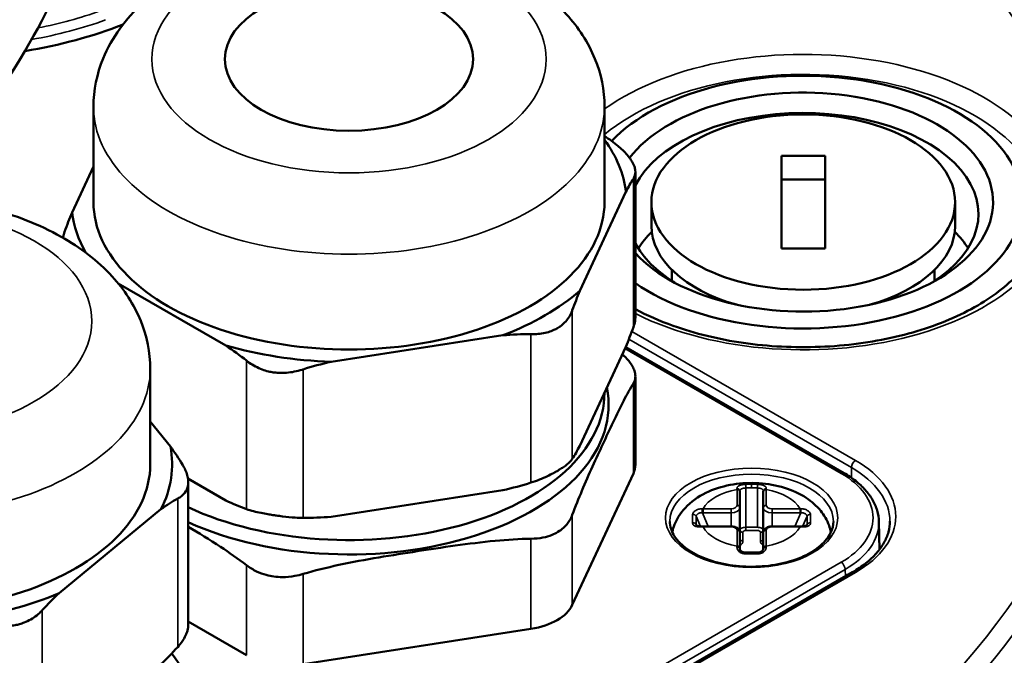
# Model space of a CAD drawing. Header units: millimetres. Extents: x 38 to 2514, y 38 to 1622.
# Tile 113 of 256: x 469 to 503, y 1389 to 1411. Entities that reach past the tile are written whole.
import ezdxf

# ---------------------------------------------------------------- set-up
doc = ezdxf.new("R2010")
doc.units = ezdxf.units.MM
doc.header["$LTSCALE"] = 7.692308
doc.layers.add('Visible (ISO)', color=7, linetype='Continuous', lineweight=50)
doc.layers.add('Visible Narrow (ISO)', color=7, linetype='Continuous', lineweight=35)

msp = doc.modelspace()

# ---------------------------------------------------------------- linework, layer by layer
at = {"layer": 'Visible (ISO)'}
for p, q in [((471.679, 1404.7073), (471.679, 1407.9733)), ((489.179, 1404.7073), (489.179, 1407.9733)), ((495.2354, 1403.1196), (495.2354, 1406.295)), ((495.2354, 1406.295), (496.7354, 1406.295)), ((496.7354, 1406.295), (496.7354, 1403.1196)), ((471.679, 1405.93), (470.9485, 1404.356)), ((490.2365, 1405.7349), (490.2365, 1400.788)), ((495.2354, 1405.4785), (496.7354, 1405.4785)), ((488.3352, 1401.6663), (489.9095, 1405.0585)), ((490.7854, 1404.7073), (490.7854, 1403.8908)), ((501.1854, 1404.7073), (501.1854, 1403.8908)), ((496.7354, 1403.1196), (495.2354, 1403.1196)), ((491.4854, 1402.3863), (491.4854, 1402.0077)), ((500.4854, 1402.3863), (500.4854, 1402.0077)), ((472.5239, 1401.9228), (476.2156, 1399.7914)), ((479.8206, 1399.2337), (485.6961, 1400.1426)), ((488.3352, 1396.3591), (489.9095, 1399.7513)), ((497.3819, 1395.4228), (489.9043, 1399.7401)), ((473.6227, 1395.7258), (473.6227, 1398.9918)), ((490.2365, 1398.7363), (490.2365, 1395.7089)), ((489.179, 1398.1773), (489.179, 1398.1753)), ((474.3148, 1396.3304), (473.6227, 1397.1873)), ((488.0763, 1390.9024), (490.1684, 1395.41)), ((474.9158, 1395.2347), (476.2156, 1394.4842)), ((474.9248, 1395.1144), (474.9248, 1390.2166)), ((479.8206, 1393.9265), (485.6961, 1394.8354)), ((493.8176, 1394.8032), (493.8176, 1394.7753)), ((493.8176, 1394.2343), (493.8176, 1394.7753)), ((494.6176, 1394.7753), (494.6176, 1394.8032)), ((494.6176, 1394.7753), (494.6176, 1394.2343)), ((470.5006, 1391.307), (473.9895, 1394.1838)), ((493.8176, 1393.3798), (493.8176, 1394.2343)), ((494.6176, 1393.3798), (494.6176, 1394.2343)), ((498.5752, 1393.7563), (498.5956, 1392.8015)), ((493.5176, 1393.5953), (492.553, 1393.5953)), ((493.8176, 1392.8388), (493.8176, 1393.3798)), ((494.6176, 1393.3798), (494.6176, 1392.8388)), ((495.8822, 1393.5953), (494.9176, 1393.5953)), ((493.8176, 1392.8388), (493.8176, 1392.8088)), ((494.6176, 1392.8088), (494.6176, 1392.8388)), ((497.6762, 1392.0277), (469.1813, 1375.5762)), ((474.9248, 1390.3304), (476.9228, 1389.1769)), ((478.8546, 1388.8781), (486.6621, 1390.0859))]:
    msp.add_line(p, q, dxfattribs=at)
for centre, major_axis, ratio, start_param, end_param in [((459.9229, 1400.2165), (48, 0), 0.5773503, 3.9974823, 7.3567935), ((466.2869, 1416.1382), (11.25, 0), 0.5773503, 4.9864585, 5.318317), ((495.9854, 1404.7073), (7.5, 0), 0.5773503, 3.8389917, 8.9199984), ((495.9854, 1404.7073), (6.5, 0), 0.5773503, 3.6270952, 9.0091969), ((495.9854, 1404.299), (-6, 0), 0.5773503, 2.3970385, 5.9928361), ((459.9229, 1399.8083), (47.5, 0), 0.5773503, 5.5030365, 6.5723594), ((480.429, 1404.7073), (9.5, 0), 0.5773503, 0.0640836, 0.4000215), ((480.429, 1404.7073), (-8.75, 0), 0.5773503, 0, 3.1415927), ((480.429, 1404.7073), (-9.5, 0), 0.5773503, 0.0640836, 0.3218), ((495.9854, 1403.8908), (-5.2, 0), 0.5773503, 0, 1.1155701), ((495.9854, 1403.8908), (5.2, 0), 0.5773503, 5.1676152, 6.2831853), ((495.9854, 1401.9486), (-6, 0), 0.5773503, 5.7569395, 5.9370598), ((495.9854, 1401.9486), (6, 0), 0.5773503, 0.3461255, 0.5262458), ((495.9854, 1404.299), (-6, 0), 0.5773503, 0.2903493, 0.7445541), ((480.429, 1404.7073), (9.5, 0), 0.5773503, 5.3000713, 5.695503), ((480.429, 1404.7073), (-9.5, 0), 0.5773503, 1.1112811, 1.5067128), ((480.429, 1397.767), (8.8923, 0), 0.5773503, 4.0449393, 6.3983486), ((480.429, 1398.1753), (8.75, 0), 0.5773503, 4.0320561, 6.2831853), ((464.8727, 1395.7258), (9.5, 0), 0.5773503, 5.998203, 6.3936347), ((464.8727, 1395.7258), (-8.75, 0), 0.5773503, 0, 3.1415927), ((488.2365, 1395.7089), (2, 0), 0.5773503, 6.0213859, 6.2831853), ((493.7176, 1392.8088), (0.1, 0), 0.7857869, 6.283185, 6.2833709), ((494.7176, 1392.8088), (-0.1, 0), 0.7857896, 6.2829958, 6.2831783), ((464.8727, 1395.7258), (9.5, 0), 0.5773503, 4.9510055, 5.3464371), ((486.1445, 1391.2012), (2, 0), 0.5773503, 4.9741884, 6.0213859)]:
    msp.add_ellipse(centre, major_axis=major_axis, ratio=ratio, start_param=start_param, end_param=end_param, dxfattribs=at)
for centre, major_axis in [((480.429, 1409.6063), (4.25, 0)), ((495.9854, 1404.7073), (-5.2, 0))]:
    msp.add_ellipse(centre, major_axis=major_axis, ratio=0.5773503, dxfattribs=at)
for points, knots in [([(507.0023, 1401.036), (506.9279, 1403.9357), (506.0584, 1406.8243), (502.8199, 1412.3151), (500.4305, 1414.9133), (494.3605, 1419.5571), (490.6669, 1421.5967), (482.3648, 1424.8953), (477.7571, 1426.1533), (472.1335, 1427.0905), (471.3359, 1427.2104), (470.5335, 1427.318)], [4.7272013, 4.7272013, 4.7272013, 4.7272013, 5.040597, 5.040597, 5.3588652, 5.3588652, 5.6804358, 5.6804358, 6.0021569, 6.0021569, 6.0548641, 6.0548641, 6.0548641, 6.0548641]), ([(472.5413, 1420.6534), (472.5413, 1419.0813), (472.2943, 1417.4066), (471.3886, 1414.125), (470.7276, 1412.4763), (469.1717, 1409.5222), (468.2889, 1408.1669), (467.3172, 1406.9391)], [0, 0, 0, 0, 0.5396254, 0.5396254, 1.0668543, 1.0668543, 1.5424176, 1.5424176, 1.5424176, 1.5424176]), ([(489.179, 1407.9733), (489.179, 1408.5396), (489.0622, 1409.1034), (488.6218, 1410.1855), (488.2832, 1410.6939), (487.3818, 1411.6823), (486.7852, 1412.1328), (485.3751, 1412.9276), (484.5401, 1413.2487), (482.7716, 1413.7008), (481.8376, 1413.8302), (479.9657, 1413.8942), (479.0284, 1413.8308), (477.2161, 1413.5135), (476.3416, 1413.259), (474.7265, 1412.5497), (473.9852, 1412.0937), (472.7873, 1410.9925), (472.3088, 1410.36), (471.797, 1409.109), (471.679, 1408.5424), (471.679, 1407.9733)], [0.7853982, 0.7853982, 0.7853982, 0.7853982, 1.0161944, 1.0161944, 1.2700765, 1.2700765, 1.5828214, 1.5828214, 1.9393523, 1.9393523, 2.2970624, 2.2970624, 2.6506586, 2.6506586, 3.0064475, 3.0064475, 3.3661851, 3.3661851, 3.6950417, 3.6950417, 3.9269908, 3.9269908, 3.9269908, 3.9269908]), ([(490.1684, 1405.5073), (490.1792, 1405.524), (490.1888, 1405.5411), (490.2319, 1405.6313), (490.2439, 1405.7107), (490.2269, 1405.8387), (490.2169, 1405.8797), (490.1918, 1405.9529), (490.1788, 1405.9842), (490.1475, 1406.0499), (490.1288, 1406.0842), (490.0754, 1406.1722), (490.0374, 1406.2264), (489.9068, 1406.3907), (489.7988, 1406.5008), (489.6661, 1406.6102), (489.6584, 1406.6165), (489.6507, 1406.6227)], [1.00033037, 1.00033037, 1.00033037, 1.00033037, 1.01236347, 1.01236347, 1.0626597, 1.0626597, 1.08515376, 1.08515376, 1.10131667, 1.10131667, 1.11834789, 1.11834789, 1.14438841, 1.14438841, 1.19682824, 1.19682824, 1.20001435, 1.20001435, 1.20001435, 1.20001435]), ([(473.6227, 1398.9918), (473.6227, 1399.5581), (473.5059, 1400.1219), (473.0654, 1401.2041), (472.7268, 1401.7124), (471.8254, 1402.7008), (471.2289, 1403.1513), (469.8187, 1403.9461), (468.9837, 1404.2672), (467.2152, 1404.7193), (466.2813, 1404.8488), (464.4094, 1404.9127), (463.4721, 1404.8494), (461.6597, 1404.532), (460.7852, 1404.2775), (459.1702, 1403.5683), (458.4289, 1403.1122), (457.231, 1402.0111), (456.7525, 1401.3786), (456.2407, 1400.1275), (456.1227, 1399.5609), (456.1227, 1398.9918)], [4.2760567, 4.2760567, 4.2760567, 4.2760567, 4.5068529, 4.5068529, 4.760735, 4.760735, 5.0734799, 5.0734799, 5.4300108, 5.4300108, 5.7877209, 5.7877209, 6.1413171, 6.1413171, 6.497106, 6.497106, 6.8568436, 6.8568436, 7.1857002, 7.1857002, 7.4176493, 7.4176493, 7.4176493, 7.4176493]), ([(490.2365, 1401.0403), (490.6322, 1400.8268), (491.0679, 1400.6341), (492.272, 1400.2032), (493.0869, 1400.0041), (494.7926, 1399.7588), (495.6835, 1399.7134), (497.4463, 1399.7831), (498.318, 1399.8984), (499.9481, 1400.2755), (500.7066, 1400.537), (502.0307, 1401.1718), (502.5968, 1401.5444), (503.4903, 1402.3531), (503.8151, 1402.7882), (504.1631, 1403.5568), (504.2415, 1403.8896), (504.2521, 1404.2213)], [2.3900878, 2.3900878, 2.3900878, 2.3900878, 2.5867074, 2.5867074, 2.8975046, 2.8975046, 3.2099314, 3.2099314, 3.522757, 3.522757, 3.8345805, 3.8345805, 4.1445949, 4.1445949, 4.4566892, 4.4566892, 4.6938717, 4.6938717, 4.6938717, 4.6938717]), ([(470.6897, 1403.6894), (470.6788, 1403.6593), (470.6692, 1403.629), (470.6504, 1403.5608), (470.642, 1403.5229), (470.6357, 1403.4852)], [1.00033037, 1.00033037, 1.00033037, 1.00033037, 1.01236347, 1.01236347, 1.027516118, 1.027516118, 1.027516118, 1.027516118]), ([(486.6621, 1400.1832), (486.7027, 1400.1827), (486.743, 1400.1831), (486.9495, 1400.1902), (487.1088, 1400.2125), (487.3226, 1400.2748), (487.386, 1400.2981), (487.4898, 1400.3451), (487.5315, 1400.3668), (487.6136, 1400.4155), (487.6537, 1400.4427), (487.7496, 1400.5165), (487.8024, 1400.5658), (487.9454, 1400.7259), (488.0182, 1400.8478), (488.0706, 1400.984), (488.0735, 1400.9918), (488.0763, 1400.9997)], [1.00033037, 1.00033037, 1.00033037, 1.00033037, 1.01236347, 1.01236347, 1.0626597, 1.0626597, 1.08515376, 1.08515376, 1.10131667, 1.10131667, 1.11834789, 1.11834789, 1.14438841, 1.14438841, 1.19682824, 1.19682824, 1.20001435, 1.20001435, 1.20001435, 1.20001435]), ([(490.2365, 1400.788), (490.2365, 1400.7401), (490.2328, 1400.6911), (490.2254, 1400.6416), (490.2144, 1400.5676), (490.1952, 1400.4925), (490.1684, 1400.4179)], [2.24581119, 2.24581119, 2.24581119, 2.24581119, 2.26731161, 2.26731161, 2.26731161, 2.299435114, 2.299435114, 2.299435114, 2.299435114]), ([(490.1684, 1398.4964), (490.2063, 1398.5582), (490.2288, 1398.6245), (490.2399, 1398.7559), (490.2335, 1398.8188), (490.2026, 1398.9334), (490.1833, 1398.9836), (490.1312, 1399.0889), (490.0979, 1399.1439), (489.9977, 1399.2844), (489.9229, 1399.37), (489.8209, 1399.4674), (489.8059, 1399.4813), (489.7906, 1399.4951)], [0.46127986, 0.46127986, 0.46127986, 0.46127986, 0.49520886, 0.49520886, 0.52344977, 0.52344977, 0.54432289, 0.54432289, 0.56631457, 0.56631457, 0.60000789, 0.60000789, 0.60564627, 0.60564627, 0.60564627, 0.60564627]), ([(476.9228, 1399.2742), (476.9525, 1399.2503), (476.9831, 1399.2271), (477.1467, 1399.1108), (477.294, 1399.031), (477.5247, 1398.945), (477.5981, 1398.9227), (477.7271, 1398.8921), (477.7817, 1398.8817), (477.8952, 1398.8653), (477.9539, 1398.8595), (478.1033, 1398.8516), (478.1941, 1398.853), (478.4675, 1398.8743), (478.6484, 1398.9116), (478.8335, 1398.9687), (478.8441, 1398.972), (478.8546, 1398.9754)], [1.00033037, 1.00033037, 1.00033037, 1.00033037, 1.01236347, 1.01236347, 1.0626597, 1.0626597, 1.08515376, 1.08515376, 1.10131667, 1.10131667, 1.11834789, 1.11834789, 1.14438841, 1.14438841, 1.19682824, 1.19682824, 1.20001435, 1.20001435, 1.20001435, 1.20001435]), ([(490.1684, 1398.4964), (490.0611, 1398.3222), (489.9507, 1398.1207), (489.5953, 1397.4329), (489.3477, 1396.9013), (489.1224, 1396.4157), (488.897, 1395.9302), (488.6494, 1395.3947), (488.2941, 1394.5512), (488.1836, 1394.2766), (488.0763, 1393.9888)], [-0.38026483, -0.38026483, -0.38026483, -0.38026483, -0.26120469, -0.26120469, 0, 0, 0, 0.26120469, 0.26120469, 0.38026483, 0.38026483, 0.38026483, 0.38026483]), ([(474.5631, 1394.5479), (474.5872, 1394.561), (474.6102, 1394.5747), (474.7238, 1394.649), (474.7956, 1394.7199), (474.8674, 1394.8423), (474.8851, 1394.8825), (474.9074, 1394.956), (474.9143, 1394.988), (474.9234, 1395.0559), (474.9254, 1395.0919), (474.9236, 1395.1855), (474.9163, 1395.2443), (474.8758, 1395.426), (474.8244, 1395.5524), (474.7466, 1395.6832), (474.742, 1395.6907), (474.7374, 1395.6982)], [1.00033037, 1.00033037, 1.00033037, 1.00033037, 1.01236347, 1.01236347, 1.0626597, 1.0626597, 1.08515376, 1.08515376, 1.10131667, 1.10131667, 1.11834789, 1.11834789, 1.14438841, 1.14438841, 1.19682824, 1.19682824, 1.20001435, 1.20001435, 1.20001435, 1.20001435]), ([(488.0763, 1395.9103), (488.0532, 1395.8747), (488.0243, 1395.8395), (487.9896, 1395.804), (487.9332, 1395.7462), (487.8619, 1395.6883), (487.7766, 1395.6289), (487.7345, 1395.5996), (487.6893, 1395.5702), (487.641, 1395.5405), (487.6144, 1395.5243), (487.587, 1395.508), (487.5587, 1395.4916), (487.5171, 1395.4676), (487.4738, 1395.4436), (487.4288, 1395.4197), (487.3633, 1395.3849), (487.2947, 1395.3504), (487.2233, 1395.3167), (487.1377, 1395.2763), (487.0486, 1395.2372), (486.9566, 1395.2003), (486.861, 1395.1619), (486.7625, 1395.1259), (486.6621, 1395.0938)], [2.08772995, 2.08772995, 2.08772995, 2.08772995, 2.11490942, 2.11490942, 2.11490942, 2.15920305, 2.15920305, 2.15920305, 2.18106168, 2.18106168, 2.18106168, 2.1930663, 2.1930663, 2.1930663, 2.21072533, 2.21072533, 2.21072533, 2.23645853, 2.23645853, 2.23645853, 2.26731161, 2.26731161, 2.26731161, 2.29943511, 2.29943511, 2.29943511, 2.29943511]), ([(498.5752, 1393.7563), (498.5724, 1393.8852), (498.5523, 1394.0139), (498.4789, 1394.2654), (498.4256, 1394.3883), (498.2891, 1394.6249), (498.2059, 1394.7386), (498.0127, 1394.9548), (497.9028, 1395.0574), (497.6593, 1395.2499), (497.5257, 1395.3398), (497.3819, 1395.4228)], [0.79774107, 0.79774107, 0.79774107, 0.79774107, 0.95235212, 0.95235212, 1.10696317, 1.10696317, 1.26157422, 1.26157422, 1.41618528, 1.41618528, 1.57079633, 1.57079633, 1.57079633, 1.57079633]), ([(496.9343, 1393.3957), (496.918, 1393.4744), (496.8958, 1393.5512), (496.8, 1393.8129), (496.6999, 1393.9806), (496.4386, 1394.3052), (496.2689, 1394.4508), (495.8569, 1394.7233), (495.6061, 1394.8353), (495.0627, 1395.0042), (494.7677, 1395.0559), (494.1755, 1395.0931), (493.8784, 1395.0793), (493.2977, 1394.9859), (493.0143, 1394.9063), (492.4816, 1394.6705), (492.2307, 1394.5148), (491.8351, 1394.1287), (491.6787, 1393.9138), (491.5461, 1393.5739), (491.5197, 1393.4861), (491.5009, 1393.3957)], [1.6900738, 1.6900738, 1.6900738, 1.6900738, 1.7791217, 1.7791217, 2.0058305, 2.0058305, 2.2885553, 2.2885553, 2.6477125, 2.6477125, 3.0332378, 3.0332378, 3.4133996, 3.4133996, 3.7957584, 3.7957584, 4.1781175, 4.1781175, 4.4908427, 4.4908427, 4.5931115, 4.5931115, 4.5931115, 4.5931115]), ([(478.8546, 1393.8859), (478.7683, 1393.8869), (478.6803, 1393.8906), (478.5913, 1393.8964), (478.4461, 1393.9058), (478.2989, 1393.9206), (478.152, 1393.9387), (478.0795, 1393.9476), (478.0075, 1393.9573), (477.9361, 1393.9675), (477.897, 1393.9732), (477.858, 1393.979), (477.8194, 1393.985), (477.7625, 1393.9937), (477.7065, 1394.0029), (477.6514, 1394.0123), (477.5712, 1394.0261), (477.4932, 1394.0405), (477.4179, 1394.0557), (477.3277, 1394.0739), (477.2416, 1394.0932), (477.1603, 1394.114), (477.0756, 1394.1357), (476.9962, 1394.159), (476.9228, 1394.1848)], [2.08772995, 2.08772995, 2.08772995, 2.08772995, 2.11490942, 2.11490942, 2.11490942, 2.15920305, 2.15920305, 2.15920305, 2.18106168, 2.18106168, 2.18106168, 2.1930663, 2.1930663, 2.1930663, 2.21072533, 2.21072533, 2.21072533, 2.23645853, 2.23645853, 2.23645853, 2.26731161, 2.26731161, 2.26731161, 2.29943511, 2.29943511, 2.29943511, 2.29943511]), ([(488.0763, 1393.9888), (488.0521, 1393.9237), (488.0214, 1393.8603), (487.9273, 1393.7059), (487.8556, 1393.6193), (487.7142, 1393.4925), (487.6527, 1393.4469), (487.5227, 1393.3676), (487.4549, 1393.3336), (487.2859, 1393.265), (487.1821, 1393.2346), (486.9416, 1393.1871), (486.8039, 1393.1742), (486.6621, 1393.1723)], [-0.62188043, -0.62188043, -0.62188043, -0.62188043, -0.60000789, -0.60000789, -0.56631457, -0.56631457, -0.54432289, -0.54432289, -0.52344977, -0.52344977, -0.49520886, -0.49520886, -0.46127986, -0.46127986, -0.46127986, -0.46127986]), ([(491.4176, 1393.7662), (491.4176, 1393.5933), (491.4711, 1393.4191), (491.6817, 1393.0955), (491.8287, 1392.9465), (492.1985, 1392.6844), (492.4176, 1392.5704), (492.9104, 1392.3857), (493.184, 1392.3151), (493.7585, 1392.2253), (494.0595, 1392.2066), (494.657, 1392.2235), (494.9535, 1392.2593), (495.5101, 1392.3813), (495.7703, 1392.4673), (496.227, 1392.6786), (496.4237, 1392.8036), (496.7367, 1393.077), (496.8523, 1393.2251), (496.9871, 1393.5047), (497.0176, 1393.6356), (497.0176, 1393.7662)], [3.9269908, 3.9269908, 3.9269908, 3.9269908, 4.2864179, 4.2864179, 4.6106936, 4.6106936, 4.9219496, 4.9219496, 5.2336538, 5.2336538, 5.5468494, 5.5468494, 5.8604785, 5.8604785, 6.173288, 6.173288, 6.484494, 6.484494, 6.7971829, 6.7971829, 7.0685835, 7.0685835, 7.0685835, 7.0685835]), ([(492.3252, 1393.6376), (492.3254, 1393.6371), (492.3259, 1393.6359), (492.3307, 1393.631), (492.335, 1393.6275), (492.3494, 1393.6193), (492.3601, 1393.6147), (492.3848, 1393.6072), (492.3987, 1393.604), (492.4305, 1393.5989), (492.4489, 1393.5971), (492.4874, 1393.5949), (492.5079, 1393.5947), (492.5282, 1393.595)], [0, 0, 0, 0, 0.005442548, 0.005442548, 0.010667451, 0.010667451, 0.016316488, 0.016316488, 0.02152181, 0.02152181, 0.02737048, 0.02737048, 0.033472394, 0.033472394, 0.033472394, 0.033472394]), ([(495.907, 1393.595), (495.9352, 1393.5945), (495.9639, 1393.5952), (496.014, 1393.5999), (496.0366, 1393.6037), (496.0698, 1393.6127), (496.0824, 1393.6177), (496.0986, 1393.6264), (496.1035, 1393.6301), (496.1092, 1393.6357), (496.1098, 1393.637), (496.11, 1393.6376)], [0, 0, 0, 0, 0.008467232, 0.008467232, 0.016079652, 0.016079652, 0.022240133, 0.022240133, 0.027501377, 0.027501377, 0.033418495, 0.033418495, 0.033418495, 0.033418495]), ([(497.6762, 1392.0277), (497.8424, 1392.1237), (497.9945, 1392.2266), (498.267, 1392.4432), (498.3874, 1392.5567), (498.5938, 1392.7907), (498.6799, 1392.911), (498.8171, 1393.1547), (498.8682, 1393.2781), (498.936, 1393.5254), (498.9528, 1393.6494), (498.9528, 1393.7733)], [3.92699082, 3.92699082, 3.92699082, 3.92699082, 4.08407045, 4.08407045, 4.24115008, 4.24115008, 4.39822972, 4.39822972, 4.55530935, 4.55530935, 4.71238898, 4.71238898, 4.71238898, 4.71238898]), ([(476.9228, 1392.2633), (476.6299, 1392.4892), (476.328, 1392.7), (475.6567, 1393.1415), (475.2863, 1393.3692), (474.9248, 1393.5843)], [-0.38026483, -0.38026483, -0.38026483, -0.38026483, -0.26120469, -0.26120469, -0.11728973, -0.11728973, -0.11728973, -0.11728973]), ([(493.8176, 1393.3798), (493.8176, 1393.4002), (493.8137, 1393.4206), (493.7993, 1393.4593), (493.7883, 1393.4774), (493.7594, 1393.5124), (493.7405, 1393.5282), (493.6981, 1393.5554), (493.6742, 1393.5663), (493.6242, 1393.583), (493.598, 1393.5887), (493.5536, 1393.5942), (493.5356, 1393.5953), (493.5176, 1393.5953)], [1.5707963, 1.5707963, 1.5707963, 1.5707963, 1.7830603, 1.7830603, 2.0146641, 2.0146641, 2.3039151, 2.3039151, 2.6180744, 2.6180744, 2.9322336, 2.9322336, 3.1415927, 3.1415927, 3.1415927, 3.1415927]), ([(494.9176, 1393.5953), (494.8906, 1393.5953), (494.8636, 1393.5928), (494.8111, 1393.583), (494.7856, 1393.5756), (494.7372, 1393.5553), (494.7143, 1393.5424), (494.6729, 1393.5095), (494.6542, 1393.4893), (494.629, 1393.4445), (494.6211, 1393.4215), (494.6179, 1393.3915), (494.6176, 1393.3856), (494.6176, 1393.3798)], [3.1415927, 3.1415927, 3.1415927, 3.1415927, 3.4557519, 3.4557519, 3.7699112, 3.7699112, 4.0840704, 4.0840704, 4.3982297, 4.3982297, 4.6517263, 4.6517263, 4.712389, 4.712389, 4.712389, 4.712389]), ([(486.6621, 1393.1723), (486.262, 1393.1672), (485.8497, 1393.1399), (484.5235, 1393.0126), (483.5994, 1392.8716), (482.7584, 1392.7415), (481.9174, 1392.6114), (480.9933, 1392.4665), (479.6671, 1392.1835), (479.2548, 1392.0832), (478.8546, 1391.9645)], [-0.38026483, -0.38026483, -0.38026483, -0.38026483, -0.26120469, -0.26120469, 0, 0, 0, 0.26120469, 0.26120469, 0.38026483, 0.38026483, 0.38026483, 0.38026483]), ([(493.8176, 1392.8088), (493.8176, 1392.806), (493.818, 1392.802), (493.8213, 1392.7919), (493.8238, 1392.7864), (493.8334, 1392.7705), (493.8429, 1392.759), (493.8673, 1392.7384), (493.8818, 1392.7289), (493.9147, 1392.7132), (493.9334, 1392.7067), (493.9731, 1392.6983), (493.9945, 1392.6962), (494.0158, 1392.6966)], [0, 0, 0, 0, 0.00530671, 0.00530671, 0.009702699, 0.009702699, 0.016718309, 0.016718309, 0.023040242, 0.023040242, 0.029313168, 0.029313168, 0.035693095, 0.035693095, 0.035693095, 0.035693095]), ([(494.4194, 1392.6966), (494.4403, 1392.6962), (494.4614, 1392.6982), (494.5004, 1392.7064), (494.5188, 1392.7125), (494.5513, 1392.7277), (494.5657, 1392.7369), (494.5891, 1392.756), (494.5983, 1392.7662), (494.6109, 1392.7846), (494.6145, 1392.7929), (494.6173, 1392.8032), (494.6176, 1392.8065), (494.6176, 1392.8088)], [0, 0, 0, 0, 0.006276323, 0.006276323, 0.012416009, 0.012416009, 0.018598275, 0.018598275, 0.024868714, 0.024868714, 0.031218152, 0.031218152, 0.035696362, 0.035696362, 0.035696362, 0.035696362]), ([(476.9228, 1392.2633), (477.0265, 1392.1834), (477.1419, 1392.1119), (477.3712, 1392.0028), (477.4814, 1391.9619), (477.6813, 1391.9076), (477.7684, 1391.8899), (477.9506, 1391.8652), (478.0453, 1391.8587), (478.2869, 1391.8578), (478.4334, 1391.8716), (478.6717, 1391.9152), (478.7641, 1391.9376), (478.8546, 1391.9645)], [0.46127986, 0.46127986, 0.46127986, 0.46127986, 0.49520886, 0.49520886, 0.52344977, 0.52344977, 0.54432289, 0.54432289, 0.56631457, 0.56631457, 0.60000789, 0.60000789, 0.62188043, 0.62188043, 0.62188043, 0.62188043]), ([(468.1143, 1390.2372), (468.1562, 1390.2283), (468.1982, 1390.2204), (468.4161, 1390.1842), (468.5925, 1390.1724), (468.8423, 1390.1875), (468.9183, 1390.1965), (469.0463, 1390.2199), (469.0989, 1390.232), (469.2046, 1390.2616), (469.2575, 1390.2793), (469.3877, 1390.3302), (469.4628, 1390.3664), (469.6768, 1390.4902), (469.8024, 1390.5919), (469.9144, 1390.7114), (469.9207, 1390.7182), (469.927, 1390.7252)], [1.00033037, 1.00033037, 1.00033037, 1.00033037, 1.01236347, 1.01236347, 1.0626597, 1.0626597, 1.08515376, 1.08515376, 1.10131667, 1.10131667, 1.11834789, 1.11834789, 1.14438841, 1.14438841, 1.19682824, 1.19682824, 1.20001435, 1.20001435, 1.20001435, 1.20001435]), ([(474.9248, 1390.2166), (474.9248, 1390.2067), (474.9246, 1390.1968), (474.9241, 1390.1868), (474.923, 1390.1647), (474.9207, 1390.1421), (474.9172, 1390.1191), (474.9121, 1390.0853), (474.9044, 1390.0506), (474.8941, 1390.0151), (474.8792, 1389.9634), (474.859, 1389.9102), (474.8337, 1389.8562), (474.8034, 1389.7914), (474.7659, 1389.7257), (474.7218, 1389.6602), (474.6758, 1389.592), (474.6227, 1389.5242), (474.5631, 1389.4584)], [2.17560374, 2.17560374, 2.17560374, 2.17560374, 2.18106168, 2.18106168, 2.18106168, 2.1930663, 2.1930663, 2.1930663, 2.21072533, 2.21072533, 2.21072533, 2.23645853, 2.23645853, 2.23645853, 2.26731161, 2.26731161, 2.26731161, 2.29943511, 2.29943511, 2.29943511, 2.29943511])]:
    msp.add_open_spline(points, degree=3, knots=knots, dxfattribs=at)
for points in [[(489.179, 1406.9778), (489.3393, 1406.8646), (489.497, 1406.7467), (489.6507, 1406.6227)], [(490.1684, 1405.5073), (490.0847, 1405.3793), (489.9978, 1405.2262), (489.9095, 1405.0585)], [(470.6897, 1403.6894), (470.7733, 1403.9219), (470.8602, 1404.1431), (470.9485, 1404.356)], [(488.3352, 1401.6663), (488.2469, 1401.4533), (488.16, 1401.2322), (488.0763, 1400.9997)], [(489.9095, 1399.7513), (489.9978, 1399.9642), (490.0847, 1400.1854), (490.1684, 1400.4179)], [(486.6621, 1400.1832), (486.35, 1400.1871), (486.0257, 1400.171), (485.6961, 1400.1426)], [(476.9228, 1399.2742), (476.6943, 1399.4584), (476.4569, 1399.6295), (476.2156, 1399.7914)], [(479.8206, 1399.2337), (479.491, 1399.16), (479.1668, 1399.076), (478.8546, 1398.9754)], [(474.3148, 1396.3304), (474.459, 1396.1292), (474.6009, 1395.9196), (474.7374, 1395.6982)], [(488.0763, 1395.9103), (488.16, 1396.0381), (488.2469, 1396.1914), (488.3352, 1396.3591)], [(485.6961, 1394.8354), (486.0257, 1394.909), (486.35, 1394.9932), (486.6621, 1395.0938)], [(474.5631, 1394.5479), (474.3777, 1394.4473), (474.1852, 1394.3226), (473.9895, 1394.1838)], [(476.2156, 1394.4842), (476.4569, 1394.3675), (476.6943, 1394.2645), (476.9228, 1394.1848)], [(478.8546, 1393.8859), (479.1668, 1393.8819), (479.491, 1393.8981), (479.8206, 1393.9265)], [(492.5282, 1393.595), (492.5365, 1393.5952), (492.5447, 1393.5953), (492.553, 1393.5953)], [(495.8822, 1393.5953), (495.8905, 1393.5953), (495.8988, 1393.5952), (495.907, 1393.595)], [(494.0158, 1392.6966), (494.083, 1392.6978), (494.1503, 1392.6984), (494.2176, 1392.6984)], [(494.2176, 1392.6984), (494.2849, 1392.6984), (494.3522, 1392.6978), (494.4194, 1392.6966)], [(470.5006, 1391.307), (470.3049, 1391.123), (470.1123, 1390.9303), (469.927, 1390.7252)], [(473.9895, 1388.8766), (474.1852, 1389.0606), (474.3777, 1389.2534), (474.5631, 1389.4584)], [(474.3624, 1389.244), (474.4891, 1389.0645), (474.6146, 1388.8792), (474.7374, 1388.6873)]]:
    msp.add_open_spline(points, degree=3, dxfattribs=at)
at = {"layer": 'Visible Narrow (ISO)'}
for p, q in [((490.1684, 1405.5073), (490.1684, 1400.4179)), ((488.0763, 1400.9997), (488.0763, 1395.9103)), ((486.6621, 1400.1832), (486.6621, 1395.0938)), ((490.1169, 1400.2775), (497.7762, 1395.8554)), ((497.2819, 1395.4129), (489.8796, 1399.6867)), ((490.0143, 1400.0101), (497.6348, 1395.6104)), ((476.9228, 1399.2742), (476.9228, 1394.1848)), ((478.8546, 1398.9754), (478.8546, 1393.8859)), ((490.1684, 1398.4964), (490.1684, 1395.41)), ((497.6348, 1395.6104), (497.6348, 1395.2623)), ((494.2176, 1394.9158), (494.2176, 1395.0382)), ((493.7176, 1394.3159), (493.7176, 1394.8569)), ((494.0176, 1394.9128), (494.0176, 1393.5632)), ((494.4176, 1393.5632), (494.4176, 1394.9128)), ((494.7176, 1394.8569), (494.7176, 1394.3159)), ((474.5631, 1394.5479), (474.5631, 1389.4584)), ((488.0763, 1393.9888), (488.0763, 1390.9024)), ((492.4706, 1393.5959), (492.319, 1393.9424)), ((492.7337, 1393.5953), (492.5301, 1394.0609)), ((492.553, 1394.2005), (493.5176, 1394.2005)), ((492.553, 1394.0611), (492.553, 1394.2005)), ((492.553, 1394.0611), (493.5176, 1394.0611)), ((493.5176, 1394.0611), (493.5176, 1394.2005)), ((493.5176, 1393.5953), (493.5176, 1394.0611)), ((494.9176, 1394.2005), (495.8822, 1394.2005)), ((494.9176, 1394.0611), (494.9176, 1394.2005)), ((494.9176, 1393.5953), (494.9176, 1394.0611)), ((494.9176, 1394.0611), (495.8822, 1394.0611)), ((495.9051, 1394.0609), (495.7015, 1393.5953)), ((495.8822, 1394.0611), (495.8822, 1394.2005)), ((496.1162, 1393.9424), (495.9646, 1393.5959)), ((492.319, 1393.6653), (492.3355, 1393.6275)), ((496.0997, 1393.6275), (496.1162, 1393.6653)), ((492.553, 1393.5953), (492.553, 1393.5769)), ((493.5176, 1393.5769), (492.553, 1393.5769)), ((493.5176, 1393.5953), (493.5176, 1393.5769)), ((493.7176, 1392.9204), (493.7176, 1393.4615)), ((493.9176, 1393.0912), (493.9176, 1393.3933)), ((494.0176, 1393.5632), (494.4176, 1393.5632)), ((494.0176, 1393.4546), (494.0176, 1393.5632)), ((494.0176, 1393.4546), (494.4176, 1393.4546)), ((494.5176, 1393.3933), (494.5176, 1393.0912)), ((494.7176, 1393.4615), (494.7176, 1392.9204)), ((494.9176, 1393.5953), (494.9176, 1393.5769)), ((495.8822, 1393.5769), (494.9176, 1393.5769)), ((495.8822, 1393.5953), (495.8822, 1393.5769)), ((486.6621, 1393.1723), (486.6621, 1390.0859)), ((494.2176, 1392.6984), (494.2176, 1392.658)), ((468.5734, 1375.7896), (497.2819, 1392.3644)), ((476.9228, 1392.2633), (476.9228, 1389.1769)), ((468.7148, 1375.5475), (497.4233, 1392.1224)), ((497.7762, 1392.0178), (469.2813, 1375.5663)), ((478.8546, 1391.9645), (478.8546, 1388.8781)), ((497.4269, 1391.8838), (497.4233, 1392.1224)), ((469.927, 1390.7252), (469.927, 1385.6357))]:
    msp.add_line(p, q, dxfattribs=at)
for centre, major_axis, ratio, start_param, end_param in [((459.9229, 1401.033), (46.5847, 0), 0.5773503, 3.9707959, 7.622417), ((466.2869, 1416.5465), (-10.75, 0), 0.5773503, 1.9015284, 2.1214874), ((466.2869, 1416.3423), (-11, 0), 0.5773503, 1.872756, 2.126977), ((495.9854, 1404.7073), (8.768, 0), 0.5773503, 3.9973278, 8.7427102), ((495.9854, 1404.3097), (8.2682, 0), 0.5773503, 6.264668, 8.8210027), ((480.429, 1407.9733), (-8.75, 0), 0.5773503, 0, 3.1415927), ((459.9229, 1400.6333), (47.0846, 0), 0.5773503, 3.9804783, 6.2979976), ((464.8727, 1398.9918), (-8.75, 0), 0.5773503, 0, 3.1415927), ((497.7762, 1395.6921), (-0.1, -0.1732), 0.5773503, 3.9269908, 5.4977871), ((494.4528, 1393.9366), (4.7, 0), 0.5773503, 5.4977871, 7.0685835), ((494.2176, 1393.7662), (-2.8, 0), 0.5773503, 3.1415927, 6.2831853), ((497.2819, 1395.2496), (0.1, 0.1732), 0.5773503, 0, 0.7853982), ((494.6419, 1393.8887), (3.7336, 0), 0.5773503, 5.4977871, 7.0685835), ((494.4528, 1393.7733), (4.5, 0), 0.5773503, 0, 0.7853982), ((494.2166, 1389.6696), (6.2677, -0.0008), 0.8565531, 1.5707586, 1.6031763), ((494.0176, 1394.9397), (-0.003, 0.1), 0.008477, 0.2899109, 1.8431236), ((494.2186, 1389.6703), (6.2673, 0.0008), 0.8565021, 1.538418, 1.5708379), ((494.4176, 1394.9397), (0.003, 0.1), 0.0084763, 4.4400556, 5.9933108), ((494.2176, 1393.8887), (-1.75, 0), 0.5773503, 5.0021407, 5.9694945), ((493.7176, 1394.8032), (0.1, 0), 0.8450515, 0.0000332, 1.5856993), ((493.7498, 1393.902), (0.0438, -1.1486), 0.0064772, 2.5521702, 2.6022171), ((493.7176, 1394.7753), (0.1, 0), 0.8164966, 0, 1.5707963), ((494.2166, 1388.7813), (6.3694, 0), 0.963113, 1.5706425, 1.6020478), ((494.2186, 1388.7813), (6.3694, 0), 0.963113, 1.5395447, 1.5709502), ((494.7176, 1394.8032), (-0.1, 0), 0.8450538, 4.6975315, 6.2831853), ((494.7176, 1394.7753), (-0.1, 0), 0.8164966, 4.712389, 6.2831853), ((494.6824, 1393.8135), (0.0469, 1.2383), 0.0063523, 0.5208848, 0.5687945), ((494.2176, 1393.8887), (1.75, 0), 0.5773503, 0.3136908, 1.2810446), ((493.5176, 1394.3159), (0.2, 0), 0.5773503, 4.712389, 6.2831853), ((493.7176, 1394.2343), (0.1, 0), 0.8164966, 0, 1.5707963), ((494.7176, 1394.2343), (-0.1, 0), 0.8164966, 4.712389, 6.2831853), ((494.9176, 1394.3159), (-0.2, 0), 0.5773503, 0, 1.5707963), ((492.1988, 1393.7782), (0.0004, -0.4913), 0.0049843, 4.2548155, 4.8431231), ((492.2248, 1393.915), (0.1, -0.0021), 0.8346235, 0.3602739, 1.8759534), ((492.3477, 1393.7382), (0.0044, -0.4725), 0.0629636, 4.264784, 4.8666241), ((492.5979, 1393.2767), (-1.0853, 0.1874), 0.8336588, 4.8963289, 4.9193802), ((492.5301, 1394.1186), (0.0019, -0.1), 0.0133357, 3.7495555, 5.3277429), ((492.626, 1393.047), (1.0726, -0.337), 0.8917056, 1.9095366, 1.9301826), ((493.5176, 1394.2343), (0.3, 0), 0.5773503, 4.712389, 6.2831853), ((494.9176, 1394.2343), (-0.3, 0), 0.5773503, 0, 1.5707963), ((495.8188, 1392.977), (-1.085, -0.6954), 0.9279578, 4.1055557, 4.1255866), ((495.8228, 1393.2082), (1.0125, 0.1587), 0.8275591, 1.3611517, 1.3836651), ((495.9051, 1394.1186), (-0.0019, -0.1), 0.013325, 0.9554619, 2.5336618), ((496.2104, 1393.915), (-0.1, -0.0021), 0.8346245, 4.4072677, 5.9229054), ((496.0875, 1393.7382), (-0.0044, -0.4725), 0.0629662, 1.4164208, 2.0182609), ((496.2364, 1393.7782), (-0.0004, -0.4913), 0.0049843, 1.4400622, 2.0283697), ((492.2248, 1393.6378), (0.1, 0.0019), 0.7974122, 0.327627, 1.8432648), ((496.2104, 1393.6378), (-0.1, 0.0019), 0.7974134, 4.4398823, 5.9555618), ((494.6419, 1393.7282), (3.9336, 0), 0.5773503, 5.4977871, 6.2955282), ((492.5301, 1393.4951), (-0.0019, 0.1), 0.0133412, 0.0000375, 0.6227771), ((492.6164, 1392.4063), (-1.241, 0.2512), 0.9214429, 4.9470447, 4.9670757), ((494.2176, 1393.8887), (-1.75, 0), 0.5773503, 0.3136908, 1.2810446), ((493.5176, 1393.4615), (0.2, 0), 0.5773503, 0, 1.5707963), ((493.7176, 1393.3798), (0.1, 0), 0.8164966, 0, 1.5707963), ((494.0176, 1393.475), (-0.2, 0), 0.4411069, 4.7121861, 6.2831452), ((493.9176, 1393.475), (-0.1, 0), 0.8164966, 0.0000006, 1.5707851), ((494.0177, 1393.3933), (-0.1001, 0.0001), 0.6130711, 4.7143594, 6.2835364), ((494.4176, 1393.475), (-0.2, 0), 0.4411069, 3.1416327, 4.7125919), ((494.4175, 1393.3933), (-0.1001, -0.0001), 0.6130711, 3.1412416, 4.7104186), ((494.5176, 1393.475), (0.1, 0), 0.8164966, 4.712389, 6.2831853), ((494.7176, 1393.3798), (-0.1, 0), 0.8164966, 4.712389, 6.2831853), ((494.9176, 1393.4615), (-0.2, 0), 0.5773503, 4.712389, 6.2831853), ((494.2176, 1393.8887), (1.75, 0), 0.5773503, 5.0021407, 5.9694945), ((495.8373, 1392.6929), (-1.0958, -0.0499), 0.8056117, 4.6117165, 4.6347677), ((495.9051, 1393.4951), (0.0019, 0.1), 0.0133357, 5.6604403, 6.2831853), ((493.9176, 1393.1728), (-0.1, 0), 0.8164966, 0, 1.5707963), ((493.5176, 1393.0912), (0.4, 0), 0.5773503, 5.5604511, 6.2831853), ((494.5176, 1393.1728), (0.1, 0), 0.8164966, 4.712389, 6.2831853), ((494.9176, 1393.0912), (-0.4, 0), 0.5773503, 0, 0.7227342), ((493.7528, 1391.9312), (0.0114, -1.1929), 0.0386612, 3.7342761, 3.7821858), ((493.7176, 1392.8088), (0.1, 0), 0.7857869, 0.0001859, 1.5856538), ((493.7176, 1392.8388), (0.1, 0), 0.8164966, 0, 1.5707963), ((494.0176, 1392.5966), (-0.0018, 0.1), 0.0257773, 6.2831785, 7.2239081), ((494.2166, 1387.8189), (-6.2677, -0.0007), 0.7720603, 4.7136079, 4.7445689), ((494.2166, 1387.8189), (-6.2677, -0.0007), 0.7720603, 4.7121512, 4.7136079), ((494.2186, 1387.8189), (-6.2677, 0.0007), 0.7720626, 4.680209, 4.7126267), ((494.4176, 1392.5966), (0.0018, 0.1), 0.0257787, 5.3424989, 6.2832082), ((494.7176, 1392.8388), (-0.1, 0), 0.8164966, 4.712389, 6.2831853), ((494.7176, 1392.8088), (-0.1, 0), 0.7857896, 4.6975119, 6.2829955), ((494.6854, 1392.0125), (-0.0088, -1.1098), 0.0391879, 2.4791573, 2.5292042), ((497.2819, 1392.2011), (0.1, -0.1732), 0.5773503, 0.8028515, 2.3561945), ((497.7762, 1391.8545), (-0.1, 0.1732), 0.5773503, 5.4977871, 6.2831853)]:
    msp.add_ellipse(centre, major_axis=major_axis, ratio=ratio, start_param=start_param, end_param=end_param, dxfattribs=at)
for centre, major_axis in [((480.429, 1409.6063), (6.75, 0)), ((464.8727, 1400.6248), (-6.75, 0)), ((494.2176, 1393.8887), (-2.95, 0))]:
    msp.add_ellipse(centre, major_axis=major_axis, ratio=0.5773503, dxfattribs=at)
for points, knots in [([(493.7161, 1394.8877), (493.7158, 1394.8945), (493.7161, 1394.901), (493.7174, 1394.9102), (493.718, 1394.9131), (493.7192, 1394.9183), (493.7199, 1394.9205), (493.7234, 1394.9311), (493.7274, 1394.939), (493.7333, 1394.9475), (493.7342, 1394.9486), (493.7358, 1394.9507), (493.7366, 1394.9517), (493.7425, 1394.9589), (493.7485, 1394.9647), (493.7583, 1394.9725), (493.7615, 1394.9749), (493.7651, 1394.9773), (493.7652, 1394.9774), (493.7764, 1394.9849), (493.7891, 1394.9916), (493.8043, 1394.998), (493.8054, 1394.9985), (493.8197, 1395.0042), (493.8339, 1395.0089), (493.8518, 1395.0138), (493.8547, 1395.0146), (493.8705, 1395.0186), (493.8839, 1395.0214), (493.8988, 1395.0241), (493.8997, 1395.0242), (493.9056, 1395.0252), (493.9105, 1395.026), (493.929, 1395.0288), (493.9428, 1395.0305), (493.9637, 1395.0326), (493.9708, 1395.0331), (493.99, 1395.0345), (494.0022, 1395.0351), (494.0145, 1395.0354)], [0, 0, 0, 0, 0.0672718, 0.0672718, 0.0994136, 0.0994136, 0.125, 0.125, 0.2214004, 0.2214004, 0.2364144, 0.2364144, 0.25, 0.25, 0.3345144, 0.3345144, 0.3732265, 0.3732265, 0.375, 0.375, 0.5, 0.5, 0.5100586, 0.5100586, 0.625, 0.625, 0.6469698, 0.6469698, 0.7434467, 0.7434467, 0.75, 0.75, 0.7837274, 0.7837274, 0.875, 0.875, 0.92097, 0.92097, 1, 1, 1, 1]), ([(494.4208, 1395.0354), (494.433, 1395.0351), (494.4452, 1395.0345), (494.4644, 1395.0331), (494.4715, 1395.0326), (494.4924, 1395.0305), (494.5062, 1395.0288), (494.5247, 1395.026), (494.5297, 1395.0252), (494.5485, 1395.022), (494.5621, 1395.0192), (494.5759, 1395.0157), (494.5767, 1395.0155), (494.5805, 1395.0146), (494.5834, 1395.0138), (494.6013, 1395.0089), (494.6155, 1395.0042), (494.6298, 1394.9985), (494.6309, 1394.998), (494.6461, 1394.9916), (494.6588, 1394.9849), (494.67, 1394.9774), (494.6701, 1394.9773), (494.6777, 1394.9721), (494.6844, 1394.9667), (494.6929, 1394.9583), (494.6955, 1394.9556), (494.6986, 1394.9517), (494.6994, 1394.9507), (494.7057, 1394.9425), (494.7101, 1394.9348), (494.7137, 1394.9253), (494.7142, 1394.924), (494.7153, 1394.9205), (494.716, 1394.9183), (494.718, 1394.91), (494.7189, 1394.9037), (494.7193, 1394.8941), (494.7192, 1394.8909), (494.7191, 1394.8877)], [0, 0, 0, 0, 0.0790356, 0.0790356, 0.125, 0.125, 0.2162784, 0.2162784, 0.25, 0.25, 0.346617, 0.346617, 0.3530367, 0.3530367, 0.375, 0.375, 0.4899483, 0.4899483, 0.5, 0.5, 0.625, 0.625, 0.6267808, 0.6267808, 0.7111876, 0.7111876, 0.75, 0.75, 0.7635939, 0.7635939, 0.8601893, 0.8601893, 0.875, 0.875, 0.9005947, 0.9005947, 0.9678756, 0.9678756, 1, 1, 1, 1]), ([(493.8176, 1394.8032), (493.8176, 1394.8108), (493.8185, 1394.8179), (493.8207, 1394.8264), (493.8212, 1394.8281), (493.8242, 1394.837), (493.8276, 1394.8436), (493.8326, 1394.8505), (493.8332, 1394.8512), (493.8381, 1394.8576), (493.8433, 1394.8626), (493.8503, 1394.8682), (493.8516, 1394.8691), (493.8528, 1394.87), (493.8604, 1394.8755), (493.8689, 1394.8803), (493.879, 1394.8849), (493.8798, 1394.8852), (493.8893, 1394.8894), (493.8987, 1394.8928), (493.9106, 1394.8963), (493.9125, 1394.8969), (493.9235, 1394.8999), (493.933, 1394.9021), (493.946, 1394.9047), (493.9493, 1394.9053), (493.9614, 1394.9074), (493.9705, 1394.9087), (493.9843, 1394.9102), (493.9889, 1394.9107), (494.0016, 1394.9118), (494.0096, 1394.9124), (494.0176, 1394.9128)], [0, 0, 0, 0, 0.0992071, 0.0992071, 0.125, 0.125, 0.2361546, 0.2361546, 0.25, 0.25, 0.3540641, 0.3540641, 0.3731188, 0.375, 0.375, 0.5, 0.5, 0.5100827, 0.5100827, 0.625, 0.625, 0.6470763, 0.6470763, 0.75, 0.75, 0.7839382, 0.7839382, 0.875, 0.875, 0.9210226, 0.9210226, 1, 1, 1, 1]), ([(494.4176, 1394.9128), (494.4256, 1394.9124), (494.4336, 1394.9118), (494.4463, 1394.9107), (494.4509, 1394.9102), (494.4647, 1394.9087), (494.4738, 1394.9074), (494.4859, 1394.9053), (494.4892, 1394.9047), (494.5022, 1394.9021), (494.5117, 1394.8999), (494.5227, 1394.8969), (494.5247, 1394.8963), (494.5365, 1394.8928), (494.5459, 1394.8894), (494.5554, 1394.8852), (494.5562, 1394.8849), (494.5663, 1394.8803), (494.5748, 1394.8755), (494.5824, 1394.87), (494.5825, 1394.8699), (494.5888, 1394.8653), (494.5943, 1394.8604), (494.5998, 1394.854), (494.6006, 1394.853), (494.602, 1394.8512), (494.6026, 1394.8505), (494.6076, 1394.8436), (494.6111, 1394.837), (494.614, 1394.8281), (494.6145, 1394.8263), (494.6167, 1394.8179), (494.6176, 1394.8108), (494.6176, 1394.8032)], [0.00000007, 0.00000007, 0.00000007, 0.00000007, 0.078983, 0.078983, 0.125, 0.125, 0.21606764, 0.21606764, 0.25, 0.25, 0.35293008, 0.35293008, 0.375, 0.375, 0.48992417, 0.48992417, 0.5, 0.5, 0.625, 0.625, 0.6268885, 0.6268885, 0.73079999, 0.73079999, 0.75, 0.75, 0.76385355, 0.76385355, 0.875, 0.875, 0.90080108, 0.90080108, 1, 1, 1, 1]), ([(492.319, 1393.9424), (492.3191, 1393.9468), (492.3198, 1393.9512), (492.3209, 1393.9556), (492.3215, 1393.9582), (492.3223, 1393.9608), (492.3233, 1393.9634), (492.3252, 1393.9686), (492.3277, 1393.9739), (492.3309, 1393.9791), (492.332, 1393.9811), (492.3333, 1393.983), (492.3346, 1393.9849), (492.3387, 1393.9908), (492.3436, 1393.9967), (492.3492, 1394.0023), (492.3504, 1394.0036), (492.3516, 1394.0048), (492.3529, 1394.006), (492.3595, 1394.0122), (492.367, 1394.0183), (492.3754, 1394.024), (492.3762, 1394.0245), (492.3769, 1394.025), (492.3777, 1394.0255), (492.387, 1394.0316), (492.3973, 1394.0372), (492.4085, 1394.0422), (492.4198, 1394.0471), (492.4319, 1394.0513), (492.4448, 1394.0546), (492.4462, 1394.0549), (492.4476, 1394.0553), (492.449, 1394.0556), (492.46, 1394.0582), (492.4714, 1394.0601), (492.4834, 1394.0611), (492.487, 1394.0614), (492.4907, 1394.0617), (492.4944, 1394.0618), (492.506, 1394.0623), (492.5179, 1394.062), (492.5301, 1394.0609)], [0.0000001, 0.0000001, 0.0000001, 0.0000001, 0.07917519, 0.07917519, 0.07917519, 0.125, 0.125, 0.125, 0.21609506, 0.21609506, 0.21609506, 0.25, 0.25, 0.25, 0.3529315, 0.3529315, 0.3529315, 0.375, 0.375, 0.375, 0.48982252, 0.48982252, 0.48982252, 0.5, 0.5, 0.5, 0.625, 0.625, 0.625, 0.75, 0.75, 0.75, 0.76360758, 0.76360758, 0.76360758, 0.86844017, 0.86844017, 0.86844017, 0.9004485, 0.9004485, 0.9004485, 1, 1, 1, 1]), ([(495.9051, 1394.0609), (495.9173, 1394.062), (495.9292, 1394.0623), (495.9408, 1394.0618), (495.9437, 1394.0617), (495.9467, 1394.0615), (495.9496, 1394.0613), (495.9616, 1394.0603), (495.9731, 1394.0586), (495.9841, 1394.0561), (495.9862, 1394.0556), (495.9883, 1394.0551), (495.9904, 1394.0546), (496.0031, 1394.0514), (496.0151, 1394.0472), (496.0262, 1394.0424), (496.0376, 1394.0374), (496.0481, 1394.0317), (496.0575, 1394.0255), (496.0583, 1394.025), (496.059, 1394.0245), (496.0598, 1394.024), (496.0682, 1394.0183), (496.0757, 1394.0122), (496.0823, 1394.006), (496.0836, 1394.0048), (496.0848, 1394.0036), (496.086, 1394.0023), (496.0916, 1393.9966), (496.0965, 1393.9908), (496.1006, 1393.9849), (496.1019, 1393.983), (496.1032, 1393.981), (496.1043, 1393.9791), (496.1075, 1393.9739), (496.11, 1393.9686), (496.112, 1393.9634), (496.1129, 1393.9608), (496.1137, 1393.9582), (496.1143, 1393.9556), (496.1155, 1393.9512), (496.1161, 1393.9468), (496.1162, 1393.9424)], [0, 0, 0, 0, 0.0995533, 0.0995533, 0.0995533, 0.125, 0.125, 0.125, 0.2297944, 0.2297944, 0.2297944, 0.25, 0.25, 0.25, 0.3732957, 0.3732957, 0.3732957, 0.5, 0.5, 0.5, 0.5101835, 0.5101835, 0.5101835, 0.625, 0.625, 0.625, 0.6470765, 0.6470765, 0.6470765, 0.75, 0.75, 0.75, 0.7839127, 0.7839127, 0.7839127, 0.875, 0.875, 0.875, 0.9208367, 0.9208367, 0.9208367, 1, 1, 1, 1]), ([(492.3252, 1393.6376), (492.3245, 1393.6392), (492.3238, 1393.6408), (492.3233, 1393.6425), (492.3223, 1393.6452), (492.3215, 1393.6479), (492.3209, 1393.6507), (492.3198, 1393.6554), (492.3191, 1393.6603), (492.319, 1393.6653)], [0.84722644, 0.84722644, 0.84722644, 0.84722644, 0.875, 0.875, 0.875, 0.92083667, 0.92083667, 0.92083667, 1, 1, 1, 1]), ([(496.1162, 1393.6653), (496.1161, 1393.6603), (496.1155, 1393.6554), (496.1143, 1393.6507), (496.1137, 1393.6479), (496.1129, 1393.6452), (496.112, 1393.6425), (496.1114, 1393.6408), (496.1107, 1393.6392), (496.11, 1393.6376)], [0.0000001, 0.0000001, 0.0000001, 0.0000001, 0.07917519, 0.07917519, 0.07917519, 0.125, 0.125, 0.125, 0.15276511, 0.15276511, 0.15276511, 0.15276511]), ([(494.0145, 1392.6555), (494.0022, 1392.6552), (493.99, 1392.6555), (493.9708, 1392.657), (493.9637, 1392.6577), (493.9428, 1392.6606), (493.929, 1392.6634), (493.9105, 1392.6683), (493.9055, 1392.6697), (493.8867, 1392.6757), (493.8731, 1392.681), (493.8593, 1392.6875), (493.8585, 1392.6879), (493.8547, 1392.6897), (493.8518, 1392.6912), (493.8339, 1392.7005), (493.8197, 1392.7095), (493.8054, 1392.7203), (493.8043, 1392.7212), (493.7891, 1392.7331), (493.7764, 1392.7453), (493.7652, 1392.7584), (493.7651, 1392.7586), (493.7575, 1392.7675), (493.7508, 1392.7767), (493.7423, 1392.7904), (493.7398, 1392.7948), (493.7366, 1392.8008), (493.7358, 1392.8023), (493.7295, 1392.815), (493.7251, 1392.8265), (493.7215, 1392.8397), (493.721, 1392.8414), (493.7199, 1392.8462), (493.7192, 1392.8492), (493.7172, 1392.8602), (493.7163, 1392.8681), (493.7159, 1392.8798), (493.716, 1392.8836), (493.7161, 1392.8874)], [0, 0, 0, 0, 0.0790356, 0.0790356, 0.125, 0.125, 0.2162784, 0.2162784, 0.25, 0.25, 0.346617, 0.346617, 0.3530367, 0.3530367, 0.375, 0.375, 0.4899483, 0.4899483, 0.5, 0.5, 0.625, 0.625, 0.6267808, 0.6267808, 0.7111876, 0.7111876, 0.75, 0.75, 0.7635939, 0.7635939, 0.8601893, 0.8601893, 0.875, 0.875, 0.9005947, 0.9005947, 0.9678756, 0.9678756, 1, 1, 1, 1]), ([(494.7191, 1392.8874), (494.7194, 1392.8795), (494.7191, 1392.8716), (494.7178, 1392.8598), (494.7172, 1392.856), (494.716, 1392.8492), (494.7153, 1392.8462), (494.7118, 1392.8317), (494.7078, 1392.8203), (494.7019, 1392.8074), (494.701, 1392.8056), (494.6994, 1392.8023), (494.6986, 1392.8008), (494.6927, 1392.7895), (494.6867, 1392.7801), (494.6769, 1392.7669), (494.6737, 1392.7628), (494.6701, 1392.7586), (494.67, 1392.7584), (494.6588, 1392.7453), (494.6461, 1392.7331), (494.6309, 1392.7212), (494.6298, 1392.7203), (494.6155, 1392.7095), (494.6013, 1392.7005), (494.5834, 1392.6912), (494.5805, 1392.6897), (494.5647, 1392.6821), (494.5513, 1392.6767), (494.5364, 1392.6719), (494.5355, 1392.6716), (494.5297, 1392.6697), (494.5247, 1392.6683), (494.5062, 1392.6634), (494.4924, 1392.6606), (494.4715, 1392.6577), (494.4644, 1392.657), (494.4452, 1392.6555), (494.433, 1392.6552), (494.4208, 1392.6555)], [0, 0, 0, 0, 0.0672718, 0.0672718, 0.0994136, 0.0994136, 0.125, 0.125, 0.2214004, 0.2214004, 0.2364144, 0.2364144, 0.25, 0.25, 0.3345144, 0.3345144, 0.3732265, 0.3732265, 0.375, 0.375, 0.5, 0.5, 0.5100586, 0.5100586, 0.625, 0.625, 0.6469698, 0.6469698, 0.7434467, 0.7434467, 0.75, 0.75, 0.7837274, 0.7837274, 0.875, 0.875, 0.92097, 0.92097, 1, 1, 1, 1])]:
    msp.add_open_spline(points, degree=3, knots=knots, dxfattribs=at)
for points in [[(492.1964, 1393.9952), (492.1965, 1394.0058), (492.2004, 1394.0277), (492.2179, 1394.0623), (492.2465, 1394.0965), (492.2858, 1394.129), (492.3348, 1394.1579), (492.3924, 1394.1812), (492.4573, 1394.1967), (492.5037, 1394.2006), (492.5278, 1394.2006)], [(495.9074, 1394.2006), (495.9315, 1394.2006), (495.9779, 1394.1967), (496.0429, 1394.1812), (496.1004, 1394.1579), (496.1494, 1394.129), (496.1887, 1394.0965), (496.2173, 1394.0623), (496.2348, 1394.0277), (496.2387, 1394.0058), (496.2388, 1393.9952)], [(492.5278, 1393.5763), (492.5037, 1393.5754), (492.4573, 1393.575), (492.3924, 1393.579), (492.3348, 1393.5882), (492.2858, 1393.6031), (492.2465, 1393.6236), (492.2179, 1393.6493), (492.2004, 1393.6798), (492.1965, 1393.7023), (492.1964, 1393.7141)], [(496.2388, 1393.7141), (496.2387, 1393.7023), (496.2348, 1393.6798), (496.2173, 1393.6493), (496.1887, 1393.6236), (496.1494, 1393.6031), (496.1004, 1393.5882), (496.0429, 1393.579), (495.9779, 1393.575), (495.9315, 1393.5754), (495.9074, 1393.5763)]]:
    msp.add_open_spline(points, degree=3, dxfattribs=at)

doc.saveas('drawing.dxf')
